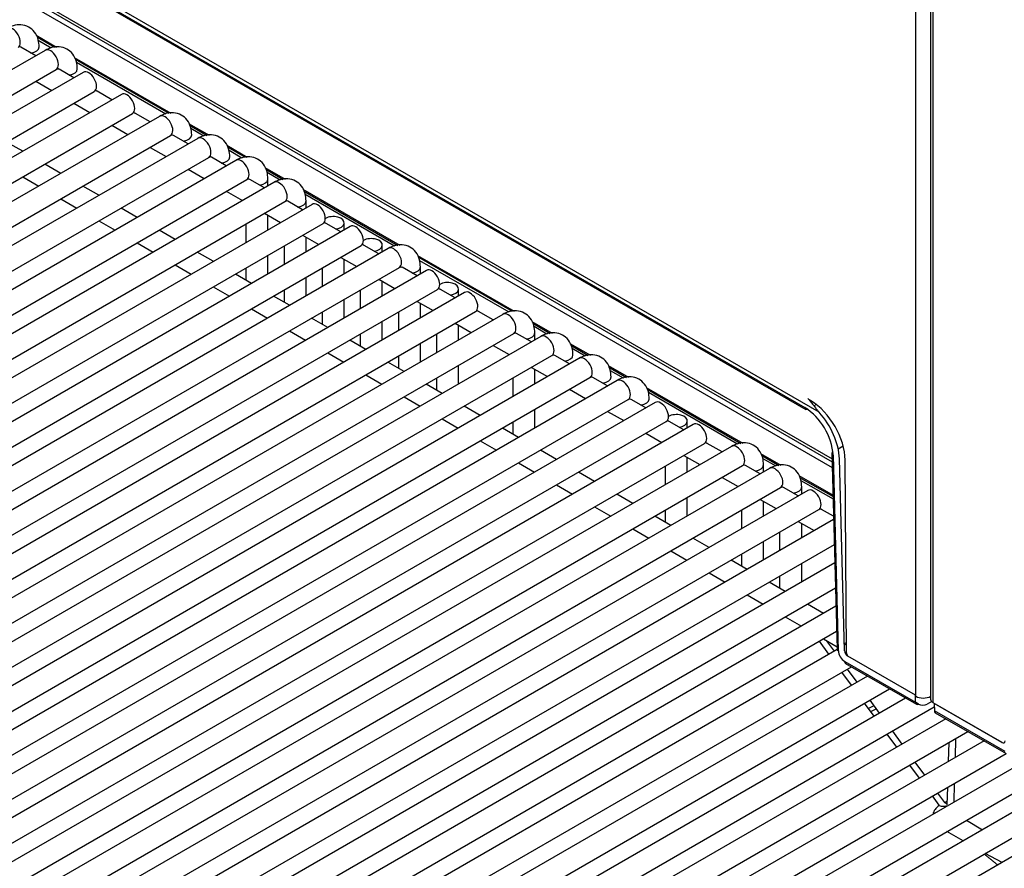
# Model space of a CAD drawing. Header units: millimetres. Extents: x 0 to 287, y 0 to 200.
# Tile 26 of 33: x 214 to 225, y 92 to 102. Entities that reach past the tile are written whole.
import ezdxf

# ---------------------------------------------------------------- set-up
doc = ezdxf.new("R2010")
doc.units = ezdxf.units.MM
doc.layers.add('134.132_BW4_CTM-', color=7, linetype='Continuous')
doc.layers.add('Standard', color=7, linetype='Continuous')

# ---------------------------------------------------------------- blocks, each defined once
blk = doc.blocks.new('SE')
at = {"layer": '134.132_BW4_CTM-', "color": 7, "linetype": 'Continuous'}
for p, q in [((224.389, 125.281), (224.389, 94.01)), ((224.419, 93.969), (224.419, 125.24)), ((223.125, 97.263), (202.793, 109.002)), ((202.956, 108.868), (222.963, 97.317)), ((202.963, 108.847), (222.973, 97.294)), ((204.515, 107.562), (223.272, 96.733)), ((204.533, 107.52), (223.273, 96.7)), ((224.221, 94.042), (224.221, 106.763)), ((211.579, 103.387), (223.274, 96.635)), ((214.253, 101.535), (214.484, 101.401)), ((214.264, 101.513), (214.462, 101.399)), ((214.278, 101.479), (214.425, 101.394)), ((214.355, 101.364), (205.234, 96.098)), ((214.248, 101.302), (214.081, 101.399)), ((214.685, 101.285), (215.78, 100.653)), ((214.696, 101.264), (215.758, 100.651)), ((214.71, 101.229), (215.721, 100.646)), ((205.359, 95.881), (214.48, 101.148)), ((214.787, 101.115), (205.666, 95.848)), ((214.68, 101.053), (214.513, 101.15)), ((214.248, 101.014), (214.43, 100.909)), ((205.791, 95.632), (214.912, 100.898)), ((215.219, 100.865), (206.098, 95.599)), ((215.112, 100.804), (214.946, 100.9)), ((214.68, 100.764), (214.862, 100.659)), ((206.223, 95.383), (215.344, 100.649)), ((215.544, 100.554), (215.378, 100.65)), ((215.652, 100.616), (206.53, 95.35)), ((215.981, 100.537), (216.212, 100.404)), ((215.112, 100.515), (215.294, 100.41)), ((215.992, 100.515), (216.19, 100.401)), ((216.006, 100.481), (216.153, 100.396)), ((206.655, 95.133), (215.777, 100.4)), ((216.084, 100.367), (206.962, 95.1)), ((214.101, 100.22), (213.919, 100.325)), ((215.976, 100.305), (215.809, 100.401)), ((215.544, 100.265), (215.726, 100.16)), ((216.413, 100.288), (216.644, 100.154)), ((216.424, 100.266), (216.622, 100.152)), ((216.439, 100.232), (216.585, 100.147)), ((207.087, 94.884), (216.209, 100.15)), ((216.516, 100.117), (207.394, 94.851)), ((216.408, 100.055), (216.241, 100.152)), ((214.533, 99.97), (214.351, 100.075)), ((215.976, 100.016), (216.158, 99.911)), ((216.845, 100.038), (217.076, 99.905)), ((216.856, 100.017), (217.054, 99.902)), ((216.871, 99.982), (217.017, 99.898)), ((207.519, 94.634), (216.641, 99.901)), ((216.948, 99.868), (207.826, 94.601)), ((214.101, 99.931), (214.283, 99.826)), ((216.84, 99.806), (216.673, 99.902)), ((216.88, 99.829), (216.88, 99.907)), ((214.965, 99.721), (214.783, 99.826)), ((216.408, 99.767), (216.59, 99.661)), ((217.277, 99.789), (218.373, 99.156)), ((217.288, 99.767), (218.35, 99.154)), ((207.951, 94.385), (217.073, 99.651)), ((214.533, 99.682), (214.715, 99.577)), ((217.273, 99.556), (217.105, 99.653)), ((217.303, 99.733), (218.313, 99.149)), ((217.312, 99.579), (217.312, 99.657)), ((217.38, 99.618), (208.258, 94.352)), ((215.397, 99.471), (215.215, 99.577)), ((214.965, 99.432), (215.147, 99.327)), ((216.84, 99.517), (217.023, 99.412)), ((216.88, 99.33), (216.88, 99.494)), ((217.744, 99.33), (217.744, 99.408)), ((208.383, 94.135), (217.505, 99.402)), ((217.812, 99.369), (208.69, 94.102)), ((215.829, 99.222), (215.647, 99.327)), ((216.63, 99.396), (216.63, 99.185)), ((217.705, 99.307), (217.538, 99.403)), ((217.273, 99.268), (217.455, 99.163)), ((217.312, 99.08), (217.312, 99.245)), ((208.815, 93.886), (217.937, 99.152)), ((218.244, 99.119), (209.122, 93.853)), ((215.397, 99.183), (215.579, 99.078)), ((216.261, 98.973), (216.079, 99.078)), ((217.062, 99.146), (217.062, 98.936)), ((218.137, 99.057), (217.97, 99.154)), ((218.176, 99.08), (218.176, 99.158)), ((216.88, 98.831), (216.88, 99.041)), ((217.705, 99.018), (217.887, 98.913)), ((217.744, 98.831), (217.744, 98.995)), ((218.574, 99.04), (219.669, 98.408)), ((218.584, 99.019), (219.646, 98.406)), ((218.599, 98.984), (219.609, 98.401)), ((209.247, 93.636), (218.369, 98.903)), ((218.676, 98.87), (209.554, 93.604)), ((215.829, 98.933), (216.011, 98.828)), ((216.63, 98.897), (216.63, 98.76)), ((217.494, 98.897), (217.494, 98.686)), ((218.569, 98.808), (218.401, 98.905)), ((218.608, 98.831), (218.608, 98.909)), ((216.693, 98.723), (216.511, 98.828)), ((217.312, 98.581), (217.312, 98.792)), ((218.137, 98.769), (218.319, 98.664)), ((218.176, 98.581), (218.176, 98.746)), ((209.679, 93.387), (218.801, 98.653)), ((216.261, 98.684), (216.443, 98.579)), ((217.062, 98.647), (217.062, 98.51)), ((217.926, 98.647), (217.926, 98.437)), ((219.001, 98.559), (218.834, 98.655)), ((219.04, 98.581), (219.04, 98.66)), ((219.108, 98.62), (209.986, 93.354)), ((217.125, 98.474), (216.943, 98.579)), ((217.744, 98.332), (217.744, 98.542)), ((218.569, 98.519), (218.751, 98.414)), ((210.111, 93.138), (219.233, 98.404)), ((216.693, 98.434), (216.875, 98.329)), ((218.608, 98.332), (218.608, 98.497)), ((219.433, 98.309), (219.266, 98.405)), ((219.54, 98.371), (210.418, 93.105)), ((217.557, 98.224), (217.375, 98.329)), ((217.494, 98.398), (217.494, 98.261)), ((218.176, 98.082), (218.176, 98.293)), ((218.358, 98.398), (218.358, 98.188)), ((219.87, 98.292), (220.101, 98.159)), ((217.125, 98.185), (217.307, 98.08)), ((219.001, 98.27), (219.183, 98.165)), ((219.04, 98.082), (219.04, 98.247)), ((219.88, 98.271), (220.078, 98.156)), ((219.895, 98.236), (220.041, 98.152)), ((210.543, 92.888), (219.665, 98.155)), ((219.972, 98.122), (210.85, 92.855)), ((217.99, 97.975), (217.807, 98.08)), ((217.926, 98.148), (217.926, 98.011)), ((218.79, 98.148), (218.79, 97.938)), ((219.865, 98.06), (219.698, 98.156)), ((219.904, 98.082), (219.904, 98.161)), ((218.608, 97.833), (218.608, 98.043)), ((219.433, 98.02), (219.615, 97.915)), ((220.302, 98.043), (220.533, 97.909)), ((220.312, 98.021), (220.51, 97.907)), ((220.327, 97.987), (220.473, 97.902)), ((210.975, 92.639), (220.097, 97.905)), ((220.404, 97.872), (211.282, 92.606)), ((217.557, 97.936), (217.74, 97.83)), ((218.358, 97.899), (218.358, 97.762)), ((220.297, 97.81), (220.13, 97.907)), ((218.422, 97.725), (218.24, 97.83)), ((219.04, 97.584), (219.04, 97.794)), ((219.865, 97.771), (220.047, 97.666)), ((219.904, 97.584), (219.904, 97.748)), ((220.734, 97.793), (220.965, 97.66)), ((220.744, 97.772), (220.942, 97.657)), ((220.759, 97.737), (220.905, 97.653)), ((211.407, 92.389), (220.529, 97.656)), ((220.836, 97.623), (211.714, 92.356)), ((217.99, 97.686), (218.172, 97.581)), ((218.79, 97.649), (218.79, 97.513)), ((219.654, 97.649), (219.654, 97.439)), ((220.729, 97.561), (220.562, 97.657)), ((218.854, 97.476), (218.672, 97.581)), ((220.297, 97.522), (220.479, 97.417)), ((221.166, 97.544), (222.261, 96.911)), ((221.176, 97.522), (222.238, 96.909)), ((211.839, 92.14), (220.961, 97.406)), ((218.422, 97.437), (218.604, 97.332)), ((221.161, 97.311), (220.994, 97.408)), ((221.191, 97.488), (222.202, 96.904)), ((223.032, 97.39), (223.011, 97.402)), ((221.268, 97.373), (212.146, 92.107)), ((219.286, 97.226), (219.104, 97.332)), ((219.904, 97.085), (219.904, 97.295)), ((223.065, 97.336), (223.091, 97.351)), ((218.854, 97.187), (219.036, 97.082)), ((220.729, 97.272), (220.911, 97.167)), ((212.271, 91.89), (221.393, 97.157)), ((221.7, 97.124), (212.578, 91.857)), ((219.718, 96.977), (219.536, 97.082)), ((219.654, 97.151), (219.654, 97.014)), ((221.593, 97.062), (221.426, 97.158)), ((221.632, 97.085), (221.632, 97.163)), ((221.161, 97.023), (221.343, 96.918)), ((212.703, 91.641), (221.825, 96.907)), ((222.132, 96.874), (213.01, 91.608)), ((219.286, 96.938), (219.468, 96.833)), ((222.025, 96.813), (221.858, 96.909)), ((223.342, 96.848), (223.398, 96.881)), ((220.15, 96.728), (219.968, 96.833)), ((221.593, 96.773), (221.775, 96.668)), ((221.632, 96.586), (221.632, 96.751)), ((222.462, 96.795), (222.693, 96.662)), ((222.472, 96.774), (222.67, 96.66)), ((222.487, 96.739), (222.634, 96.655)), ((223.27, 96.798), (223.329, 94.577)), ((223.285, 96.774), (223.343, 94.557)), ((223.413, 94.559), (223.356, 96.736)), ((213.135, 91.392), (222.257, 96.658)), ((222.564, 96.625), (213.443, 91.359)), ((219.718, 96.688), (219.9, 96.583)), ((221.382, 96.652), (221.382, 96.442)), ((222.457, 96.563), (222.29, 96.66)), ((222.496, 96.586), (222.496, 96.664)), ((223.435, 94.536), (223.421, 96.72)), ((220.582, 96.478), (220.4, 96.583)), ((222.025, 96.524), (222.207, 96.419)), ((222.894, 96.546), (223.283, 96.322)), ((222.904, 96.524), (223.283, 96.306)), ((213.568, 91.142), (222.689, 96.408)), ((220.15, 96.439), (220.332, 96.334)), ((222.889, 96.314), (222.722, 96.41)), ((222.919, 96.49), (223.284, 96.279)), ((222.928, 96.336), (222.928, 96.415)), ((222.996, 96.376), (213.875, 91.109)), ((221.014, 96.229), (220.832, 96.334)), ((221.632, 96.087), (221.632, 96.297)), ((220.582, 96.189), (220.764, 96.084)), ((222.457, 96.274), (222.639, 96.169)), ((222.496, 96.087), (222.496, 96.252)), ((214, 90.893), (223.121, 96.159)), ((221.446, 95.979), (221.264, 96.084)), ((221.382, 96.153), (221.382, 96.016)), ((222.246, 96.153), (222.246, 95.943)), ((223.289, 96.083), (223.154, 96.16)), ((223.29, 96.046), (214.307, 90.86)), ((222.889, 96.025), (223.071, 95.92)), ((222.928, 95.838), (222.928, 96.002)), ((221.014, 95.94), (221.196, 95.835)), ((222.678, 95.903), (222.678, 95.693)), ((214.432, 90.643), (223.298, 95.762)), ((221.878, 95.73), (221.696, 95.835)), ((222.496, 95.588), (222.496, 95.798)), ((221.446, 95.691), (221.628, 95.586)), ((222.246, 95.654), (222.246, 95.517)), ((223.303, 95.555), (214.739, 90.61)), ((222.31, 95.48), (222.128, 95.586)), ((222.928, 95.339), (222.928, 95.549)), ((221.878, 95.441), (222.06, 95.336)), ((222.678, 95.405), (222.678, 95.268)), ((222.742, 95.231), (222.56, 95.336)), ((214.864, 90.394), (223.311, 95.271)), ((222.31, 95.192), (222.492, 95.087)), ((223.316, 95.063), (215.171, 90.361)), ((223.174, 94.982), (222.992, 95.087)), ((222.742, 94.942), (222.924, 94.837)), ((215.296, 90.144), (223.323, 94.779)), ((223.236, 94.518), (223.128, 94.666)), ((223.174, 94.693), (223.328, 94.604)), ((223.204, 94.675), (223.294, 94.552)), ((223.435, 94.651), (223.411, 94.637)), ((223.435, 94.633), (223.411, 94.62)), ((223.33, 94.572), (215.603, 90.111)), ((223.415, 94.437), (224.217, 93.974)), ((223.425, 94.414), (224.228, 93.951)), ((224.217, 94.055), (223.449, 94.498)), ((215.728, 89.895), (223.491, 94.377)), ((223.492, 94.167), (223.384, 94.315)), ((223.443, 94.349), (223.551, 94.201)), ((223.673, 94.272), (216.035, 89.862)), ((216.16, 89.645), (223.923, 94.127)), ((226.885, 94.131), (217.763, 88.864)), ((224.217, 93.974), (224.217, 94.055)), ((224.105, 94.022), (216.467, 89.612)), ((223.748, 93.816), (223.64, 93.964)), ((223.699, 93.998), (223.807, 93.85)), ((224.217, 94.044), (224.221, 94.042)), ((224.253, 93.954), (224.217, 93.974)), ((224.401, 93.982), (224.351, 93.954)), ((225.199, 93.518), (224.419, 93.969)), ((225.197, 93.517), (224.429, 93.961)), ((224.429, 93.961), (224.432, 93.878)), ((224.464, 93.941), (224.465, 93.942)), ((216.592, 89.396), (224.43, 93.922)), ((217.888, 88.648), (227.01, 93.914)), ((227.317, 93.881), (218.195, 88.615)), ((223.747, 93.933), (223.685, 93.903)), ((223.71, 93.869), (223.772, 93.898)), ((225.233, 93.416), (224.432, 93.878)), ((224.442, 93.856), (225.243, 93.393)), ((224.605, 93.861), (224.605, 93.859)), ((224.647, 93.837), (224.646, 93.836)), ((224.561, 93.787), (216.899, 89.363)), ((217.024, 89.147), (224.811, 93.643)), ((218.32, 88.398), (227.442, 93.665)), ((227.749, 93.632), (218.627, 88.365)), ((224.005, 93.466), (223.897, 93.613)), ((223.955, 93.647), (224.063, 93.499)), ((224.896, 93.691), (224.897, 93.692)), ((224.994, 93.538), (217.331, 89.114)), ((224.595, 93.518), (224.588, 93.304)), ((224.672, 93.562), (224.666, 93.349)), ((225.079, 93.587), (225.078, 93.586)), ((217.456, 88.897), (225.244, 93.393)), ((224.211, 93.296), (224.319, 93.148)), ((224.261, 93.115), (224.153, 93.263)), ((224.657, 93.055), (224.651, 92.841)), ((224.468, 92.945), (224.546, 92.838)), ((224.579, 93.01), (224.573, 92.811)), ((224.487, 92.806), (224.409, 92.912)), ((224.546, 92.838), (224.575, 92.853)), ((224.795, 92.636), (224.977, 92.53)), ((224.756, 92.403), (224.574, 92.508)), ((225.198, 92.159), (225.008, 92.26))]:
    blk.add_line(p, q, dxfattribs=at)
blk.add_arc((222.575, 96.72), 0.712, 4.4048, 57.031, dxfattribs=at)
for centre, major_axis, ratio, start_param, end_param in [((213.986, 101.506), (-0.062, 0.108), 0.57735, 3.141593, 6.283185), ((214.163, 101.403), (-0.125, 0), 0.57735, 1.825901, 3.14125), ((214.418, 101.256), (-0.062, 0.108), 0.57735, 3.141593, 6.283185), ((214.595, 101.154), (-0.125, 0), 0.57735, 1.825901, 3.14125), ((214.85, 101.007), (-0.062, 0.108), 0.57735, 3.141593, 6.283185), ((215.282, 100.757), (-0.062, 0.108), 0.57735, 3.141593, 6.283185), ((215.714, 100.508), (-0.062, 0.108), 0.57735, 3.141593, 6.283185), ((215.891, 100.406), (-0.125, 0), 0.57735, 1.825901, 3.14125), ((216.146, 100.258), (-0.062, 0.108), 0.57735, 3.141593, 6.283185), ((216.323, 100.156), (-0.125, 0), 0.57735, 1.825901, 3.14125), ((216.578, 100.009), (-0.062, 0.108), 0.57735, 3.141593, 6.283185), ((216.755, 99.907), (-0.125, 0), 0.57735, 1.825901, 3.14125), ((217.01, 99.759), (-0.062, 0.108), 0.57735, 3.141593, 6.283185), ((217.187, 99.657), (-0.125, 0), 0.57735, 1.825901, 3.14125), ((217.442, 99.51), (-0.062, 0.108), 0.57735, 3.141593, 6.283185), ((217.619, 99.408), (-0.125, 0), 0.57735, 1.825901, 5.497787), ((217.874, 99.261), (-0.062, 0.108), 0.57735, 3.141593, 6.283185), ((218.051, 99.158), (-0.125, 0), 0.57735, 1.825901, 5.497787), ((218.306, 99.011), (-0.062, 0.108), 0.57735, 3.141593, 6.283185), ((218.483, 98.909), (-0.125, 0), 0.57735, 1.825901, 3.14125), ((218.738, 98.762), (-0.062, 0.108), 0.57735, 3.141593, 6.283185), ((218.915, 98.66), (-0.125, 0), 0.57735, 1.825901, 5.497787), ((219.17, 98.512), (-0.062, 0.108), 0.57735, 3.141593, 6.283185), ((219.602, 98.263), (-0.062, 0.108), 0.57735, 3.141593, 6.283185), ((219.779, 98.161), (-0.125, 0), 0.57735, 1.825901, 3.14125), ((220.034, 98.013), (-0.062, 0.108), 0.57735, 3.141593, 6.283185), ((220.211, 97.911), (-0.125, 0), 0.57735, 1.825901, 3.14125), ((220.467, 97.764), (-0.062, 0.108), 0.57735, 3.141593, 6.283185), ((220.643, 97.662), (-0.125, 0), 0.57735, 1.825901, 3.14125), ((220.899, 97.514), (-0.062, 0.108), 0.57735, 3.141593, 6.283185), ((221.075, 97.412), (-0.125, 0), 0.57735, 1.825901, 3.14125), ((221.331, 97.265), (-0.062, 0.108), 0.57735, 3.141593, 6.283185), ((223.032, 96.941), (0.275, -0.476), 0.57735, 0.793067, 2.356194), ((221.507, 97.163), (-0.125, 0), 0.57735, 1.825901, 5.497787), ((222.967, 96.952), (0.28, -0.473), 0.569744, 0.796476, 1.917271), ((221.763, 97.016), (-0.063, 0.108), 0.57735, 3.141593, 6.283185), ((222.195, 96.766), (-0.062, 0.108), 0.57735, 3.141593, 6.283185), ((222.371, 96.664), (-0.125, 0), 0.57735, 1.825901, 3.14125), ((222.627, 96.517), (-0.062, 0.108), 0.57735, 3.141593, 6.283185), ((222.803, 96.415), (-0.125, 0), 0.57735, 1.825901, 3.14125), ((223.059, 96.267), (-0.063, 0.108), 0.57735, 3.141593, 6.283185), ((223.379, 94.578), (0.05, 0.0013), 0.574694, 3.141593, 3.911675), ((223.414, 94.518), (-0.051, 0.0861), 0.569744, 0.796525, 2.349516), ((223.448, 94.539), (0.0255, -0.043), 0.569744, 3.938068, 5.491411), ((223.471, 94.516), (-0.025, 0.0433), 0.57735, 0.793067, 1.615003), ((223.45, 94.458), (0.025, 0.0433), 0.57735, 2.369284, 3.141593), ((224.253, 93.995), (0.025, 0.0433), 0.57735, 2.369284, 3.926991), ((224.305, 94.091), (-0.12, 0), 0.57735, 0.785398, 2.356194), ((224.302, 93.982), (0.07, 0), 0.577482, 3.927172, 5.49774), ((224.489, 94.01), (0.1, 0), 0.57735, 3.141593, 3.926991), ((224.467, 93.899), (0.025, 0.0433), 0.57735, 2.369284, 3.141593), ((225.197, 93.558), (-0.0255, 0.043), 0.569744, 2.349819, 3.903162), ((225.199, 93.559), (-0.025, 0.0433), 0.57735, 2.356194, 2.969522), ((224.545, 92.963), (-0.073, 0.131), 0.586321, 2.394645, 2.655384), ((224.814, 92.668), (0.399, -0.028), 0.526578, 2.566691, 3.097667), ((224.496, 92.933), (-0.086, 0.123), 0.716005, 2.290792, 3.043709)]:
    blk.add_ellipse(centre, major_axis=major_axis, ratio=ratio, start_param=start_param, end_param=end_param, dxfattribs=at)
for points, knots in [([(214.288, 101.403), (214.286, 101.433), (214.282, 101.49), (214.242, 101.573), (214.171, 101.635), (214.083, 101.66), (213.996, 101.649), (213.949, 101.627), (213.923, 101.614)], [0, 0, 0, 0, 0.153111, 0.340653, 0.510317, 0.686565, 0.854352, 1, 1, 1, 1]), ([(214.72, 101.154), (214.718, 101.184), (214.714, 101.241), (214.674, 101.324), (214.603, 101.386), (214.515, 101.411), (214.428, 101.4), (214.381, 101.377), (214.355, 101.364)], [0, 0, 0, 0, 0.153111, 0.340653, 0.510317, 0.686565, 0.854352, 1, 1, 1, 1]), ([(214.48, 101.148), (214.487, 101.151), (214.495, 101.155), (214.498, 101.155), (214.498, 101.155)], [0, 0, 0, 0, 0.4041695, 0.6905788, 0.6905788, 0.6905788, 0.6905788]), ([(214.946, 100.9), (214.944, 100.901), (214.94, 100.903), (214.933, 100.905), (214.926, 100.906), (214.921, 100.906), (214.919, 100.906)], [0.5, 0.5, 0.5, 0.5, 0.5553808, 0.6107747, 0.6661949, 0.7175019, 0.7175019, 0.7175019, 0.7175019]), ([(215.378, 100.65), (215.376, 100.651), (215.372, 100.653), (215.365, 100.655), (215.358, 100.657), (215.353, 100.657), (215.351, 100.657)], [0.5, 0.5, 0.5, 0.5, 0.5553808, 0.6107747, 0.6661949, 0.7175019, 0.7175019, 0.7175019, 0.7175019]), ([(216.016, 100.406), (216.014, 100.436), (216.01, 100.492), (215.971, 100.576), (215.899, 100.637), (215.811, 100.662), (215.724, 100.652), (215.677, 100.629), (215.652, 100.616)], [0, 0, 0, 0, 0.153111, 0.340653, 0.510317, 0.686565, 0.854352, 1, 1, 1, 1]), ([(215.777, 100.4), (215.783, 100.402), (215.791, 100.407), (215.794, 100.407), (215.794, 100.407)], [0, 0, 0, 0, 0.4041695, 0.6905788, 0.6905788, 0.6905788, 0.6905788]), ([(216.448, 100.156), (216.446, 100.186), (216.442, 100.243), (216.403, 100.326), (216.331, 100.388), (216.243, 100.413), (216.156, 100.402), (216.109, 100.38), (216.084, 100.367)], [0, 0, 0, 0, 0.153111, 0.340653, 0.510317, 0.686565, 0.854352, 1, 1, 1, 1]), ([(216.209, 100.15), (216.215, 100.153), (216.223, 100.158), (216.226, 100.157), (216.226, 100.157)], [0, 0, 0, 0, 0.4041695, 0.6905788, 0.6905788, 0.6905788, 0.6905788]), ([(216.88, 99.907), (216.878, 99.937), (216.874, 99.993), (216.835, 100.077), (216.763, 100.139), (216.675, 100.163), (216.588, 100.153), (216.541, 100.13), (216.516, 100.117)], [0, 0, 0, 0, 0.153111, 0.340653, 0.510317, 0.686565, 0.854352, 1, 1, 1, 1]), ([(216.641, 99.901), (216.647, 99.904), (216.655, 99.908), (216.658, 99.908), (216.658, 99.908)], [0, 0, 0, 0, 0.4041695, 0.6905788, 0.6905788, 0.6905788, 0.6905788]), ([(217.312, 99.657), (217.31, 99.687), (217.306, 99.744), (217.267, 99.827), (217.195, 99.889), (217.107, 99.914), (217.02, 99.903), (216.973, 99.881), (216.948, 99.868)], [0, 0, 0, 0, 0.153111, 0.340653, 0.510317, 0.686565, 0.854352, 1, 1, 1, 1]), ([(217.073, 99.651), (217.079, 99.654), (217.088, 99.659), (217.091, 99.658), (217.09, 99.658)], [0, 0, 0, 0, 0.4041695, 0.6905788, 0.6905788, 0.6905788, 0.6905788]), ([(217.538, 99.403), (217.536, 99.404), (217.532, 99.406), (217.525, 99.408), (217.518, 99.409), (217.513, 99.41), (217.511, 99.41)], [0.5, 0.5, 0.5, 0.5, 0.5553808, 0.6107747, 0.6661949, 0.7175019, 0.7175019, 0.7175019, 0.7175019]), ([(217.97, 99.154), (217.968, 99.155), (217.964, 99.157), (217.957, 99.159), (217.95, 99.16), (217.945, 99.16), (217.943, 99.16)], [0.5, 0.5, 0.5, 0.5, 0.5553808, 0.6107747, 0.6661949, 0.7175019, 0.7175019, 0.7175019, 0.7175019]), ([(218.608, 98.909), (218.606, 98.939), (218.602, 98.996), (218.563, 99.079), (218.491, 99.141), (218.403, 99.166), (218.316, 99.155), (218.269, 99.132), (218.244, 99.119)], [0, 0, 0, 0, 0.153111, 0.340653, 0.510317, 0.686565, 0.854352, 1, 1, 1, 1]), ([(218.369, 98.903), (218.375, 98.906), (218.384, 98.91), (218.387, 98.91), (218.387, 98.91)], [0, 0, 0, 0, 0.4041695, 0.6905788, 0.6905788, 0.6905788, 0.6905788]), ([(218.834, 98.655), (218.832, 98.656), (218.828, 98.658), (218.821, 98.66), (218.814, 98.661), (218.809, 98.661), (218.807, 98.661)], [0.5, 0.5, 0.5, 0.5, 0.5553808, 0.6107747, 0.6661949, 0.7175019, 0.7175019, 0.7175019, 0.7175019]), ([(219.266, 98.405), (219.264, 98.407), (219.26, 98.408), (219.253, 98.41), (219.246, 98.412), (219.241, 98.412), (219.239, 98.412)], [0.5, 0.5, 0.5, 0.5, 0.5553808, 0.6107747, 0.6661949, 0.7175019, 0.7175019, 0.7175019, 0.7175019]), ([(219.904, 98.161), (219.903, 98.191), (219.898, 98.247), (219.859, 98.331), (219.787, 98.392), (219.7, 98.417), (219.612, 98.407), (219.565, 98.384), (219.54, 98.371)], [0, 0, 0, 0, 0.153111, 0.340653, 0.510317, 0.686565, 0.854352, 1, 1, 1, 1]), ([(219.665, 98.155), (219.671, 98.157), (219.68, 98.162), (219.683, 98.162), (219.683, 98.162)], [0, 0, 0, 0, 0.4041695, 0.6905788, 0.6905788, 0.6905788, 0.6905788]), ([(220.336, 97.911), (220.335, 97.941), (220.33, 97.998), (220.291, 98.081), (220.219, 98.143), (220.132, 98.168), (220.044, 98.157), (219.997, 98.135), (219.972, 98.122)], [0, 0, 0, 0, 0.153111, 0.340653, 0.510317, 0.686565, 0.854352, 1, 1, 1, 1]), ([(220.097, 97.905), (220.103, 97.908), (220.112, 97.913), (220.115, 97.912), (220.115, 97.912)], [0, 0, 0, 0, 0.4041695, 0.6905788, 0.6905788, 0.6905788, 0.6905788]), ([(220.768, 97.662), (220.767, 97.692), (220.762, 97.748), (220.723, 97.832), (220.651, 97.894), (220.564, 97.918), (220.477, 97.908), (220.429, 97.885), (220.404, 97.872)], [0, 0, 0, 0, 0.153111, 0.340653, 0.510317, 0.686565, 0.854352, 1, 1, 1, 1]), ([(220.529, 97.656), (220.535, 97.659), (220.544, 97.663), (220.547, 97.663), (220.547, 97.663)], [0, 0, 0, 0, 0.4041695, 0.6905788, 0.6905788, 0.6905788, 0.6905788]), ([(221.2, 97.412), (221.199, 97.442), (221.194, 97.499), (221.155, 97.582), (221.083, 97.644), (220.996, 97.669), (220.909, 97.658), (220.862, 97.636), (220.836, 97.623)], [0, 0, 0, 0, 0.153111, 0.340653, 0.510317, 0.686565, 0.854352, 1, 1, 1, 1]), ([(220.961, 97.406), (220.967, 97.409), (220.976, 97.414), (220.979, 97.413), (220.979, 97.413)], [0, 0, 0, 0, 0.4041695, 0.6905788, 0.6905788, 0.6905788, 0.6905788]), ([(222.998, 97.419), (223.003, 97.413), (223.013, 97.402), (223.029, 97.383), (223.043, 97.364), (223.057, 97.347), (223.07, 97.33), (223.083, 97.314), (223.094, 97.299), (223.105, 97.286), (223.116, 97.274), (223.122, 97.267), (223.125, 97.263)], [0, 0, 0, 0, 0.14112, 0.273079, 0.395881, 0.509533, 0.614042, 0.709421, 0.795683, 0.872846, 0.940939, 1, 1, 1, 1]), ([(222.998, 97.297), (222.989, 97.292), (222.98, 97.291), (222.973, 97.294), (222.973, 97.294), (222.973, 97.294)], [0, 0, 0, 0, 0.5, 0.5, 0.5040524, 0.5040524, 0.5040524, 0.5040524]), ([(221.426, 97.158), (221.424, 97.159), (221.42, 97.161), (221.414, 97.163), (221.407, 97.164), (221.402, 97.165), (221.399, 97.165)], [0.5, 0.5, 0.5, 0.5, 0.5553808, 0.6107747, 0.6661949, 0.7175019, 0.7175019, 0.7175019, 0.7175019]), ([(221.858, 96.909), (221.856, 96.91), (221.852, 96.912), (221.846, 96.914), (221.839, 96.915), (221.834, 96.915), (221.831, 96.915)], [0.5, 0.5, 0.5, 0.5, 0.5553808, 0.6107747, 0.6661949, 0.7175019, 0.7175019, 0.7175019, 0.7175019]), ([(222.496, 96.664), (222.495, 96.694), (222.49, 96.751), (222.451, 96.834), (222.38, 96.896), (222.292, 96.921), (222.205, 96.91), (222.158, 96.887), (222.132, 96.874)], [0, 0, 0, 0, 0.153111, 0.340653, 0.510317, 0.686565, 0.854352, 1, 1, 1, 1]), ([(223.285, 96.815), (223.276, 96.81), (223.27, 96.802), (223.27, 96.794), (223.27, 96.794)], [0, 0, 0, 0, 0.506073, 0.5089765, 0.5089765, 0.5089765, 0.5089765]), ([(222.257, 96.658), (222.263, 96.661), (222.272, 96.665), (222.275, 96.665), (222.275, 96.665)], [0, 0, 0, 0, 0.4041695, 0.6905788, 0.6905788, 0.6905788, 0.6905788]), ([(222.928, 96.415), (222.927, 96.445), (222.922, 96.501), (222.883, 96.585), (222.812, 96.646), (222.724, 96.671), (222.637, 96.661), (222.59, 96.638), (222.564, 96.625)], [0, 0, 0, 0, 0.153111, 0.340653, 0.510317, 0.686565, 0.854352, 1, 1, 1, 1]), ([(222.689, 96.408), (222.696, 96.411), (222.704, 96.416), (222.707, 96.416), (222.707, 96.416)], [0, 0, 0, 0, 0.4041695, 0.6905788, 0.6905788, 0.6905788, 0.6905788]), ([(223.154, 96.16), (223.152, 96.162), (223.148, 96.163), (223.142, 96.166), (223.135, 96.167), (223.13, 96.167), (223.127, 96.167)], [0.5, 0.5, 0.5, 0.5, 0.5553808, 0.6107747, 0.6661949, 0.7175019, 0.7175019, 0.7175019, 0.7175019])]:
    blk.add_open_spline(points, degree=3, knots=knots, dxfattribs=at)
for points in [[(214.081, 101.399), (214.076, 101.402), (214.069, 101.404), (214.062, 101.405)], [(214.513, 101.149), (214.508, 101.153), (214.501, 101.155), (214.494, 101.155)], [(215.809, 100.401), (215.804, 100.404), (215.797, 100.406), (215.79, 100.407)], [(216.241, 100.152), (216.236, 100.155), (216.229, 100.157), (216.222, 100.158)], [(216.673, 99.902), (216.668, 99.905), (216.661, 99.907), (216.654, 99.908)], [(217.106, 99.653), (217.1, 99.656), (217.093, 99.658), (217.086, 99.659)], [(218.402, 98.904), (218.396, 98.908), (218.39, 98.91), (218.382, 98.91)], [(219.698, 98.156), (219.692, 98.159), (219.686, 98.161), (219.679, 98.162)], [(220.13, 97.907), (220.124, 97.91), (220.118, 97.912), (220.111, 97.913)], [(220.562, 97.657), (220.556, 97.66), (220.55, 97.662), (220.543, 97.663)], [(220.994, 97.408), (220.988, 97.411), (220.982, 97.413), (220.975, 97.414)], [(222.973, 97.294), (222.967, 97.298), (222.963, 97.306), (222.963, 97.317)], [(223.27, 96.794), (223.27, 96.786), (223.277, 96.779), (223.285, 96.774)], [(222.29, 96.659), (222.284, 96.663), (222.278, 96.665), (222.271, 96.665)], [(222.722, 96.41), (222.717, 96.413), (222.71, 96.415), (222.703, 96.416)]]:
    blk.add_open_spline(points, degree=3, dxfattribs=at)
blk.add_rational_spline([(224.998, 92.254), (225.073, 92.192), (225.147, 92.13)], [1.00000000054, 1.00000000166, 1.00000000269], degree=2, dxfattribs=at)

msp = doc.modelspace()

# ---------------------------------------------------------------- block references
at = {"layer": 'Standard'}
msp.add_blockref('SE', (0, 0), dxfattribs=at)

doc.saveas('drawing.dxf')
